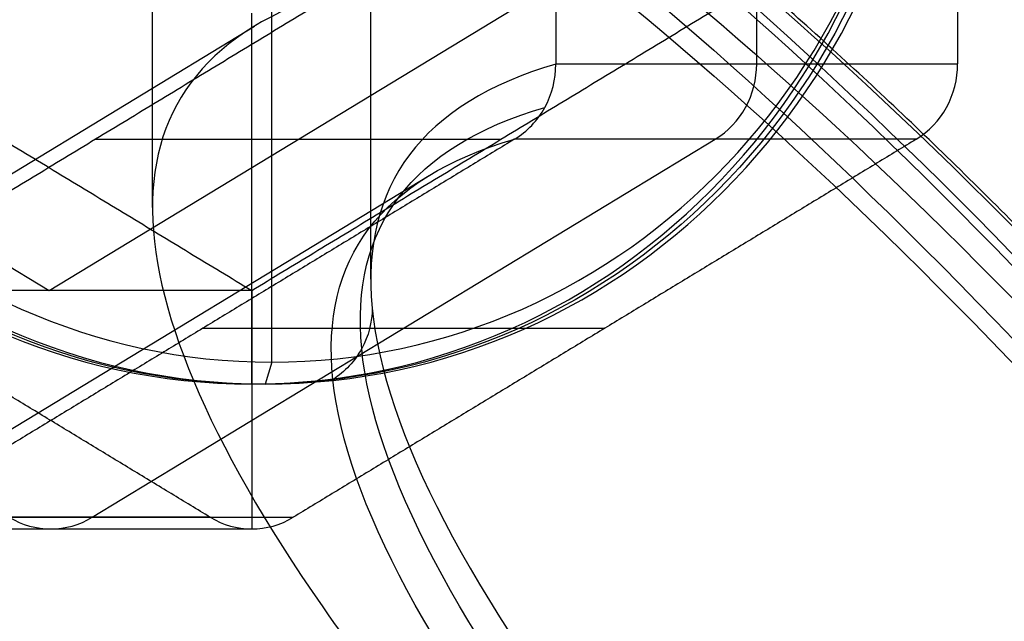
# Model space of a CAD drawing. Header units: millimetres. Extents: x -445 to 449, y -417 to 415.
# Tile 8 of 256: x -308 to -286, y -22 to -9. Entities that reach past the tile are written whole.
import ezdxf

# ---------------------------------------------------------------- set-up
doc = ezdxf.new("R2010")
doc.units = ezdxf.units.MM
doc.header["$MEASUREMENT"] = 0
doc.layers.add('Default', color=7, linetype='Continuous', true_color=0x000000)

msp = doc.modelspace()

# ---------------------------------------------------------------- linework, layer by layer
at = {"layer": 'Default', "color": 9, "true_color": 0xbfbfbf}
for p, q in [((-300.25, -14.525, -806.037), (-300.25, 12.677, -806.037)), ((-305.25, -12.877, -806.037), (-305.25, 11.029, -806.037)), ((-291.403, -9.584, -751.042), (-291.403, 7.736, -751.042)), ((-302.516, -16.424, -730.12), (-302.516, -2.924, -730.12)), ((-319.042, -7.852, -742.263), (-307.622, -14.78, -745.947)), ((-307.622, -14.78, -745.947), (-296.201, -7.852, -749.631)), ((-302.977, -16.924, -731.548), (-302.977, -8.424, -731.548)), ((-315.768, -16.522, -771.201), (-302.912, -8.723, -775.347)), ((-296.008, -9.584, -765.318), (-286.798, -9.584, -736.767)), ((-306.63, -19.977, -746.131), (-292.354, -11.316, -750.735)), ((-306.556, -11.316, -762.188), (-297.267, -11.316, -733.39)), ((-287.749, -11.316, -736.46), (-296.959, -11.316, -765.011)), ((-314.584, -21.652, -770.746), (-298.909, -12.143, -775.802)), ((-302.977, -14.78, -731.548), (-302.977, -20.245, -731.548)), ((-304.097, -15.647, -762.709), (-294.887, -15.647, -734.157)), ((-302.516, -16.424, -730.12), (-302.67, -16.924, -730.596)), ((-302.67, -16.924, -730.596), (-302.977, -16.924, -731.548)), ((-303.929, -19.977, -731.241), (-313.138, -19.977, -759.792)), ((-311.235, -19.977, -760.406), (-302.025, -19.977, -731.855)), ((-312.182, -20.245, -760.084), (-302.977, -20.245, -731.548))]:
    msp.add_line(p, q, dxfattribs=at)
at = {"layer": 'Default', "color": 9, "true_color": 0xbfbfbf, "extrusion": (0.306996, 6.66134e-16, 0.951711)}
msp.add_circle((-0.924, 63.764, -788.735), 16, dxfattribs=at)
at = {"layer": 'Default', "color": 9, "true_color": 0xbfbfbf, "extrusion": (0.306996, 1.74507e-14, 0.951711)}
msp.add_arc((-0.924, 63.764, -789.235), 16, 360, 180, dxfattribs=at)
at = {"layer": 'Default', "color": 9, "true_color": 0xbfbfbf, "extrusion": (0.306996, 6.76231e-15, 0.951711)}
msp.add_arc((-0.924, 63.764, -788.235), 16, 360, 180, dxfattribs=at)
at = {"layer": 'Default', "color": 9, "true_color": 0xbfbfbf, "extrusion": (0.306996, -8.1063e-15, 0.951711)}
msp.add_arc((-0.924, 63.764, -787.735), 15.5, 0, 180, dxfattribs=at)
at = {"layer": 'Default', "color": 9, "true_color": 0xbfbfbf, "extrusion": (0.306996, 0, 0.951711)}
for centre, radius, start, end in [((-0.924, 63.764, -787.735), 15.5, 180, 0), ((-18.245, 63.764, -804.235), 2, 150, 210)]:
    msp.add_arc(centre, radius, start, end, dxfattribs=at)
at = {"layer": 'Default', "color": 9, "true_color": 0xbfbfbf, "extrusion": (0.306996, -1.5706e-14, 0.951711)}
msp.add_arc((-0.924, 63.764, -789.235), 16, 180, 270, dxfattribs=at)
at = {"layer": 'Default', "color": 9, "true_color": 0xbfbfbf, "extrusion": (0.306996, -2.13776e-14, 0.951711)}
msp.add_arc((-0.924, 63.764, -788.235), 16, 180, 270, dxfattribs=at)
at = {"layer": 'Default', "color": 9, "true_color": 0xbfbfbf, "extrusion": (0.825699, 0.492662, -0.274783)}
for centre, radius, start, end in [((81.104, -805.938, -49.782), 81, 26.75865, 162.30749), ((81.104, -805.938, -49.582), 81, 27.0546, 162.31384), ((81.104, -805.938, -48.682), 79.9, 25.53188, 165.05325), ((81.104, -805.938, -48.682), 79.9, 25.53188, 165.05325), ((81.104, -805.938, -50.682), 80.1, 23.974, 164.82722), ((81.104, -805.938, -49.582), 79, 24.22257, 164.87821), ((81.104, -805.938, -49.582), 79, 24.22257, 164.87821), ((81.104, -805.938, -50.682), 79, 24.18673, 164.87821)]:
    msp.add_arc(centre, radius, start, end, dxfattribs=at)
at = {"layer": 'Default', "color": 9, "true_color": 0xbfbfbf, "extrusion": (0.306996, -3.55271e-15, 0.951711)}
msp.add_arc((-9.584, 48.764, -804.235), 2, 210, 270, dxfattribs=at)
at = {"layer": 'Default', "color": 9, "true_color": 0xbfbfbf, "extrusion": (0.306996, 1.45153e-12, 0.951711)}
msp.add_arc((-9.584, 48.764, -789.235), 2, 210, 270, dxfattribs=at)
at = {"layer": 'Default', "color": 9, "true_color": 0xbfbfbf, "extrusion": (0.306996, 2.28473e-12, 0.951711)}
msp.add_arc((-18.245, 63.764, -789.235), 2, 150, 210, dxfattribs=at)
at = {"layer": 'Default', "color": 9, "true_color": 0xbfbfbf}
for points, degree in [([(-296.008, 7.736, -765.318), (-296.008, -0.924, -765.318), (-296.008, -9.584, -765.318)], 2), ([(-286.798, 7.736, -736.767), (-286.798, -0.924, -736.767), (-286.798, -9.584, -736.767)], 2), ([(-274.665, -51.012, -926.373), (-321.753, -25.968, -931.053), (-368.841, -0.924, -935.733)], 2), ([(-314.397, -7.852, -727.864), (-308.687, -11.316, -729.706), (-302.977, -14.78, -731.548)], 2), ([(-300.846, -7.852, -764.03), (-306.556, -11.316, -762.188), (-312.266, -14.78, -760.346)], 2), ([(-302.977, -14.78, -731.548), (-297.267, -11.316, -733.39), (-291.556, -7.852, -735.232)], 2), ([(-296.008, -9.591, -765.318), (-296.008, -9.589, -765.318), (-296.008, -9.586, -765.318), (-296.008, -9.584, -765.318)], 3), ([(-303.929, -19.977, -731.241), (-311.066, -15.647, -728.938), (-318.204, -11.316, -726.636)], 2), ([(-296.959, -11.316, -765.011), (-304.097, -15.647, -762.709), (-311.235, -19.977, -760.406)], 2), ([(-287.749, -11.316, -736.46), (-294.887, -15.647, -734.157), (-302.025, -19.977, -731.855)], 2), ([(-296.959, -11.316, -765.011), (-296.958, -11.315, -765.012), (-296.956, -11.314, -765.012), (-296.954, -11.313, -765.013)], 3), ([(-302.977, -14.78, -731.548), (-307.622, -14.78, -745.947), (-312.266, -14.78, -760.346)], 2), ([(-300.215, -15.182, -809.593), (-300.216, -15.505, -809.532), (-300.384, -16.15, -809.415), (-300.841, -16.642, -809.331), (-301.116, -16.821, -809.302)], 3)]:
    msp.add_open_spline(points, degree=degree, dxfattribs=at)
msp.add_rational_spline([(-227.408, -131.376, -741.723), (-222.059, -111.525, -690.055), (-249.148, -63.238, -684.882), (-276.238, -14.951, -679.709), (-300.526, -1.043, -727.759)], [1, 0.821451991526, 1, 0.821451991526, 1], degree=2, knots=[0, 0, 0, 97.21639, 97.21639, 194.43278, 194.43278, 194.43278], dxfattribs=at)
for points, knots in [([(-300.846, -7.852, -764.03), (-303.746, -8.683, -777.708), (-305.19, -10.334, -791.498), (-305.308, -15.115, -818.833), (-303.977, -18.251, -832.404), (-298.729, -25.804, -858.752), (-294.84, -30.192, -871.446), (-284.872, -39.938, -895.53), (-278.792, -45.297, -906.921), (-271.808, -51.012, -917.515)], [709.935271, 709.935271, 709.935271, 709.935271, 752.393419, 752.393419, 794.836461, 794.836461, 837.156721, 837.156721, 879.495751, 879.495751, 879.495751, 879.495751]), ([(-296.008, -9.591, -765.318), (-299.07, -10.493, -779.856), (-301.896, -14.255, -809.622), (-295.078, -27.328, -861.509), (-279.97, -41.893, -896.02), (-267.718, -52.026, -914.635)], [-1314.671432, -1314.671432, -1314.671432, -1314.671432, -1267.486618, -1220.301793, -1149.524555, -1149.524555, -1149.524555, -1149.524555]), ([(-296.954, -11.313, -765.013), (-296.665, -11.139, -765.095), (-296.423, -10.885, -765.167), (-296.093, -10.284, -765.273), (-296.005, -9.938, -765.308), (-296.008, -9.591, -765.318)], [-13.64441, -13.64441, -13.64441, -13.64441, -12.578056, -12.578056, -11.511505, -11.511505, -11.511505, -11.511505]), ([(-267.943, -52.597, -914.475), (-280.211, -42.553, -895.837), (-295.324, -28.127, -861.303), (-302.134, -15.195, -809.452), (-299.314, -11.477, -779.731), (-296.258, -10.584, -765.22)], [0, 0, 0, 0, 70.213784, 117.022973, 163.815809, 163.815809, 163.815809, 163.815809]), ([(-268.314, -53.11, -914.442), (-280.65, -43.13, -895.801), (-295.878, -28.784, -861.251), (-302.804, -15.907, -809.329), (-300.009, -12.203, -779.553), (-296.954, -11.313, -765.013)], [-189.353565, -189.353565, -189.353565, -189.353565, -118.576327, -71.391502, -24.206688, -24.206688, -24.206688, -24.206688])]:
    msp.add_open_spline(points, degree=3, knots=knots, dxfattribs=at)

doc.saveas('drawing.dxf')
